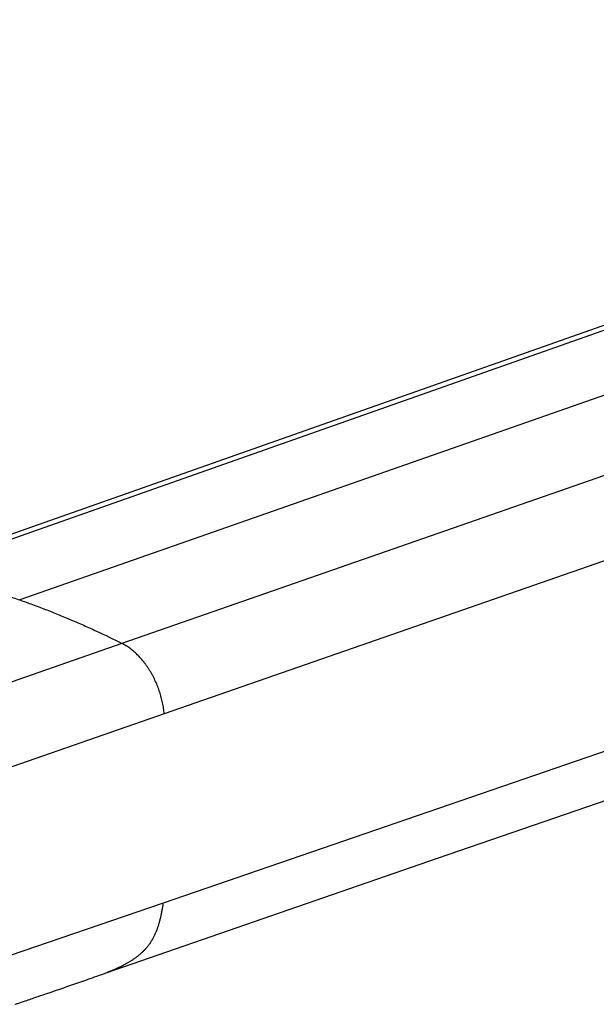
# Model space of a CAD drawing. Header units: millimetres. Extents: x -61 to 480, y -58 to 322.
# Tile 4 of 22: x -22 to 14, y 47 to 108. Entities that reach past the tile are written whole.
import ezdxf

# ---------------------------------------------------------------- set-up
doc = ezdxf.new("R2010")
doc.units = ezdxf.units.MM
doc.header["$LTSCALE"] = 23.1
doc.layers.get('0').update_dxf_attribs({"linetype": 'CONTINUOUS'})

msp = doc.modelspace()

# ---------------------------------------------------------------- linework, layer by layer
at = {"color": 7, "linetype": 'CONTINUOUS'}
for p, q in [((68.309, 108.139), (-29.788, 73.561)), ((3.823, 55.723), (24.784, 62.965)), ((-16.906, 48.561), (3.823, 55.723)), ((-18.44, 48.018), (-18.312, 48.063)), ((-18.312, 48.063), (-18.181, 48.108)), ((-18.181, 48.108), (-18.049, 48.155)), ((-18.049, 48.155), (-17.914, 48.202)), ((-17.914, 48.202), (-17.776, 48.251)), ((-17.776, 48.251), (-17.636, 48.301)), ((-17.636, 48.301), (-17.49, 48.352)), ((-17.49, 48.352), (-17.34, 48.406)), ((-17.34, 48.406), (-17.184, 48.461)), ((-17.184, 48.461), (-17.021, 48.52)), ((-19.821, 47.54), (-19.567, 47.627)), ((-19.567, 47.627), (-19.379, 47.692)), ((-19.379, 47.692), (-19.193, 47.756)), ((-19.193, 47.756), (-19.006, 47.821)), ((-19.006, 47.821), (-18.819, 47.885)), ((-18.819, 47.885), (-18.631, 47.951)), ((-18.631, 47.951), (-18.44, 48.018)), ((-21.013, 47.132), (-20.856, 47.186)), ((-20.856, 47.186), (-20.705, 47.237)), ((-20.705, 47.237), (-20.487, 47.311))]:
    msp.add_line(p, q, dxfattribs=at)
at = {"color": 9, "linetype": 'CONTINUOUS'}
for p, q in [((69.401, 108.203), (-28.723, 73.63)), ((76.085, 106.35), (-22.324, 71.893)), ((82.77, 103.543), (-15.925, 69.169)), ((85.456, 99.056), (-13.28, 64.768)), ((85.188, 86.787), (-13.353, 52.925)), ((-15.925, 69.169), (-44.341, 59.283)), ((-13.28, 64.768), (-41.814, 54.865)), ((-13.353, 52.925), (-29.046, 47.562))]:
    msp.add_line(p, q, dxfattribs=at)
at = {"color": 7, "linetype": 'CONTINUOUS'}
for points in [[(-17.021, 48.52), (-16.937, 48.55), (-16.851, 48.581)], [(-20.146, 47.428), (-20.08, 47.451), (-19.821, 47.54)], [(-22.611, 46.588), (-22.388, 46.664), (-22.281, 46.7), (-22.178, 46.735), (-22.078, 46.769), (-21.98, 46.803), (-21.885, 46.835), (-21.791, 46.867), (-21.699, 46.898), (-21.609, 46.929), (-21.52, 46.959), (-21.432, 46.989), (-21.26, 47.048)], [(-21.26, 47.048), (-21.176, 47.076), (-21.013, 47.132)], [(-20.487, 47.311), (-20.417, 47.335), (-20.146, 47.428)]]:
    msp.add_lwpolyline(points, dxfattribs=at)
at = {"color": 9, "linetype": 'CONTINUOUS'}
for points, knots in [([(-28.723, 73.63), (-28.457, 73.578), (-27.924, 73.47), (-27.26, 73.322), (-26.728, 73.196), (-26.328, 73.097), (-25.928, 72.994), (-25.394, 72.852), (-24.86, 72.702), (-24.327, 72.544), (-23.792, 72.381), (-23.123, 72.167), (-22.59, 71.986), (-22.324, 71.893)], [0, 0, 0, 0, 0.12254, 0.245752, 0.307615, 0.369653, 0.431866, 0.494258, 0.619583, 0.682521, 0.745645, 0.87245, 1, 1, 1, 1]), ([(-22.324, 71.893), (-22.056, 71.8), (-21.52, 71.608), (-20.853, 71.356), (-20.32, 71.147), (-19.785, 70.932), (-19.117, 70.654), (-18.317, 70.306), (-17.248, 69.819), (-16.453, 69.434), (-15.925, 69.169)], [0, 0, 0, 0, 0.122349, 0.245442, 0.30727, 0.369286, 0.493887, 0.619254, 0.745395, 1, 1, 1, 1]), ([(-13.28, 64.768), (-13.285, 64.825), (-13.297, 64.939), (-13.32, 65.111), (-13.349, 65.282), (-13.382, 65.454), (-13.421, 65.626), (-13.464, 65.797), (-13.512, 65.968), (-13.583, 66.193), (-13.683, 66.472), (-13.82, 66.797), (-13.949, 67.061), (-14.061, 67.266), (-14.148, 67.416), (-14.239, 67.562), (-14.333, 67.705), (-14.431, 67.843), (-14.532, 67.977), (-14.636, 68.106), (-14.743, 68.231), (-14.852, 68.35), (-14.964, 68.465), (-15.078, 68.574), (-15.195, 68.677), (-15.313, 68.775), (-15.432, 68.866), (-15.554, 68.951), (-15.676, 69.031), (-15.8, 69.103), (-15.883, 69.148), (-15.925, 69.169)], [0, 0, 0, 0, 0.032201, 0.064641, 0.097288, 0.130114, 0.163087, 0.196176, 0.22935, 0.262578, 0.32906, 0.39537, 0.461251, 0.493956, 0.526461, 0.558737, 0.590757, 0.622494, 0.653923, 0.685019, 0.715761, 0.746126, 0.776097, 0.805654, 0.834782, 0.863469, 0.891703, 0.919477, 0.946784, 0.973625, 1, 1, 1, 1]), ([(-13.353, 52.925), (-13.363, 52.851), (-13.384, 52.704), (-13.42, 52.486), (-13.461, 52.27), (-13.507, 52.058), (-13.55, 51.883), (-13.587, 51.746), (-13.616, 51.644), (-13.646, 51.543), (-13.678, 51.444), (-13.711, 51.345), (-13.746, 51.249), (-13.783, 51.153), (-13.821, 51.06), (-13.861, 50.968), (-13.902, 50.877), (-13.946, 50.789), (-13.983, 50.717), (-14.014, 50.661), (-14.038, 50.619), (-14.062, 50.578), (-14.095, 50.524), (-14.137, 50.458), (-14.19, 50.381), (-14.244, 50.306), (-14.3, 50.233), (-14.357, 50.162), (-14.435, 50.07), (-14.536, 49.961), (-14.662, 49.837), (-14.792, 49.72), (-14.925, 49.609), (-15.062, 49.505), (-15.202, 49.406), (-15.32, 49.328), (-15.416, 49.268), (-15.488, 49.223), (-15.56, 49.18), (-15.658, 49.124), (-15.78, 49.056), (-15.929, 48.978), (-16.08, 48.903), (-16.231, 48.832), (-16.359, 48.776), (-16.461, 48.732), (-16.539, 48.7), (-16.616, 48.669), (-16.72, 48.629), (-16.798, 48.6), (-16.851, 48.581)], [0, 0, 0, 0, 0.037493, 0.074663, 0.11148, 0.147916, 0.183948, 0.201807, 0.219558, 0.2372, 0.254725, 0.272123, 0.289386, 0.306504, 0.32347, 0.340277, 0.356921, 0.373397, 0.389702, 0.397791, 0.405836, 0.413839, 0.421801, 0.437604, 0.453258, 0.468775, 0.484165, 0.499436, 0.514597, 0.544612, 0.574254, 0.603559, 0.632586, 0.661396, 0.690036, 0.718542, 0.732754, 0.746943, 0.761109, 0.775255, 0.803492, 0.831667, 0.859794, 0.887881, 0.915938, 0.929958, 0.943973, 0.957984, 0.971992, 1, 1, 1, 1])]:
    msp.add_open_spline(points, degree=3, knots=knots, dxfattribs=at)

doc.saveas('drawing.dxf')
